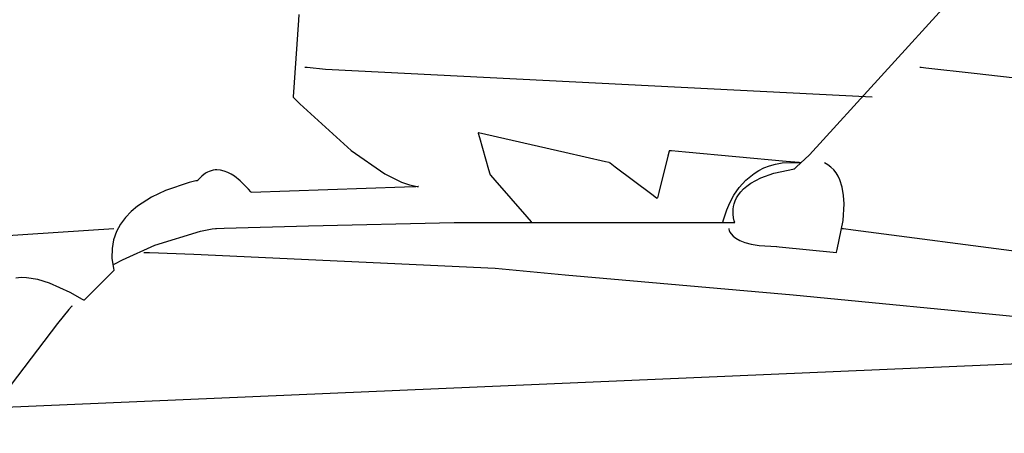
# Model space of a CAD drawing. Extents: x -3.49 to 3.52, y -1.52 to 1.45.
# Tile 15 of 32: x -0.81 to -0.17, y 0.23 to 0.5. Entities that reach past the tile are written whole.
import ezdxf

# ---------------------------------------------------------------- set-up
doc = ezdxf.new("R2010")
doc.units = 0

msp = doc.modelspace()

# ---------------------------------------------------------------- linework, layer by layer
at = {"layer": 'Layer 1', "color": 7, "linetype": 'CONTINUOUS'}
for p, q in [((-0.292832, 0.407985), (-0.165795, 0.547307)), ((-0.626796, 0.499546), (-0.627057, 0.49589)), ((-0.627057, 0.49589), (-0.630641, 0.445756)), ((-0.622827, 0.465276), (-0.622827, 0.465276)), ((-0.622827, 0.465276), (-0.622827, 0.465276)), ((-0.622827, 0.465276), (-0.622827, 0.465276)), ((-0.622827, 0.465276), (-0.622827, 0.465276)), ((-0.622827, 0.465276), (-0.622826, 0.465276)), ((-0.622826, 0.465276), (-0.622825, 0.465275)), ((-0.622825, 0.465275), (-0.62282, 0.465275)), ((-0.62282, 0.465275), (-0.622765, 0.465269)), ((-0.622765, 0.465269), (-0.622495, 0.465242)), ((-0.622495, 0.465242), (-0.621333, 0.465126)), ((-0.621333, 0.465126), (-0.6094, 0.463933)), ((-0.6094, 0.463933), (-0.251732, 0.445744)), ((-0.220484, 0.465276), (-0.220484, 0.465276)), ((-0.220484, 0.465276), (-0.220484, 0.465276)), ((-0.220484, 0.465276), (-0.220484, 0.465276)), ((-0.220484, 0.465276), (-0.220484, 0.465276)), ((-0.220484, 0.465276), (-0.220483, 0.465275)), ((-0.220483, 0.465275), (-0.22048, 0.465275)), ((-0.22048, 0.465275), (-0.220466, 0.465274)), ((-0.220466, 0.465274), (-0.220322, 0.465257)), ((-0.220322, 0.465257), (-0.219605, 0.465176)), ((-0.219605, 0.465176), (-0.216525, 0.464827)), ((-0.216525, 0.464827), (-0.184902, 0.461247)), ((-0.184902, 0.461247), (0.201948, 0.417843)), ((-0.630641, 0.445756), (-0.630642, 0.445745)), ((-0.630642, 0.445745), (-0.630642, 0.445744)), ((-0.630642, 0.445744), (-0.630642, 0.445744)), ((-0.630642, 0.445744), (-0.630641, 0.445743)), ((-0.630641, 0.445743), (-0.630637, 0.445739)), ((-0.630637, 0.445739), (-0.63062, 0.445721)), ((-0.63062, 0.445721), (-0.63055, 0.445646)), ((-0.63055, 0.445646), (-0.629802, 0.444853)), ((-0.629802, 0.444853), (-0.626244, 0.441174)), ((-0.626244, 0.441174), (-0.59265, 0.410766)), ((-0.509545, 0.422306), (-0.509547, 0.422307)), ((-0.509547, 0.422307), (-0.509547, 0.422307)), ((-0.509547, 0.422307), (-0.509547, 0.422307)), ((-0.509547, 0.422307), (-0.509547, 0.422307)), ((-0.509547, 0.422307), (-0.509547, 0.422307)), ((-0.509547, 0.422307), (-0.509547, 0.422307)), ((-0.509547, 0.422307), (-0.509547, 0.422307)), ((-0.509547, 0.422307), (-0.509547, 0.422307)), ((-0.509547, 0.422307), (-0.509547, 0.422307)), ((-0.509547, 0.422307), (-0.509547, 0.422307)), ((-0.509547, 0.422307), (-0.509547, 0.422305)), ((-0.509547, 0.422305), (-0.509545, 0.422301)), ((-0.509532, 0.422304), (-0.509545, 0.422306)), ((-0.509545, 0.422301), (-0.509531, 0.422249)), ((-0.509477, 0.422291), (-0.509532, 0.422304)), ((-0.509531, 0.422249), (-0.509459, 0.421998)), ((-0.509246, 0.422239), (-0.509477, 0.422291)), ((-0.509459, 0.421998), (-0.508689, 0.419304)), ((-0.452872, 0.409426), (-0.509246, 0.422239)), ((-0.508689, 0.419304), (-0.502705, 0.398368)), ((-0.59265, 0.410766), (-0.570462, 0.395484)), ((-0.426267, 0.403379), (-0.452872, 0.409426)), ((-0.385405, 0.407154), (-0.391386, 0.383227)), ((-0.384635, 0.410234), (-0.385405, 0.407154)), ((-0.384564, 0.41052), (-0.384635, 0.410234)), ((-0.384549, 0.410579), (-0.384564, 0.41052)), ((-0.384548, 0.410585), (-0.384549, 0.410579)), ((-0.384547, 0.410586), (-0.384548, 0.410585)), ((-0.384539, 0.410586), (-0.384547, 0.410587)), ((-0.384547, 0.410587), (-0.384547, 0.410587)), ((-0.384547, 0.410587), (-0.384547, 0.410587)), ((-0.384547, 0.410587), (-0.384547, 0.410587)), ((-0.384547, 0.410587), (-0.384547, 0.410587)), ((-0.384547, 0.410587), (-0.384547, 0.410587)), ((-0.384547, 0.410587), (-0.384547, 0.410587)), ((-0.384547, 0.410587), (-0.384547, 0.410587)), ((-0.384547, 0.410587), (-0.384547, 0.410587)), ((-0.384547, 0.410587), (-0.384547, 0.410586)), ((-0.38309, 0.410454), (-0.384539, 0.410586)), ((-0.373851, 0.409614), (-0.38309, 0.410454)), ((-0.308049, 0.403634), (-0.373851, 0.409614)), ((-0.301401, 0.399919), (-0.292832, 0.407985)), ((-0.423895, 0.40284), (-0.426267, 0.403379)), ((-0.423673, 0.40279), (-0.423895, 0.40284)), ((-0.423622, 0.402778), (-0.423673, 0.40279)), ((-0.423612, 0.402776), (-0.423622, 0.402778)), ((-0.423611, 0.402776), (-0.423612, 0.402776)), ((-0.42361, 0.402776), (-0.423611, 0.402776)), ((-0.423139, 0.402422), (-0.42361, 0.402776)), ((-0.42361, 0.402776), (-0.42361, 0.402776)), ((-0.42361, 0.402776), (-0.42361, 0.402776)), ((-0.42361, 0.402776), (-0.42361, 0.402776)), ((-0.42361, 0.402776), (-0.42361, 0.402776)), ((-0.42361, 0.402776), (-0.42361, 0.402776)), ((-0.42361, 0.402776), (-0.42361, 0.402776)), ((-0.42361, 0.402776), (-0.42361, 0.402776)), ((-0.419865, 0.399967), (-0.423139, 0.402422)), ((-0.395931, 0.382018), (-0.419865, 0.399967)), ((-0.322529, 0.399342), (-0.31887, 0.40075)), ((-0.31887, 0.40075), (-0.314908, 0.401852)), ((-0.314908, 0.401852), (-0.310631, 0.402611)), ((-0.310631, 0.402611), (-0.306028, 0.40299)), ((-0.29958, 0.402864), (-0.308049, 0.403634)), ((-0.306028, 0.40299), (-0.29861, 0.402776)), ((-0.302266, 0.399105), (-0.301401, 0.399919)), ((-0.298792, 0.402792), (-0.29958, 0.402864)), ((-0.29863, 0.402777), (-0.298792, 0.402792)), ((-0.298615, 0.402776), (-0.29863, 0.402777)), ((-0.298611, 0.402776), (-0.298615, 0.402776)), ((-0.29861, 0.402776), (-0.298611, 0.402776)), ((-0.298611, 0.402776), (-0.298611, 0.402776)), ((-0.29861, 0.402776), (-0.29861, 0.402776)), ((-0.29861, 0.402776), (-0.29861, 0.402776)), ((-0.29861, 0.402776), (-0.29861, 0.402776)), ((-0.280696, 0.40144), (-0.282984, 0.402776)), ((-0.278673, 0.399874), (-0.280696, 0.40144)), ((-0.276902, 0.398098), (-0.278673, 0.399874)), ((-0.690327, 0.394049), (-0.692748, 0.391537)), ((-0.687868, 0.395902), (-0.690327, 0.394049)), ((-0.686629, 0.3966), (-0.687868, 0.395902)), ((-0.685387, 0.397154), (-0.686629, 0.3966)), ((-0.684145, 0.397573), (-0.685387, 0.397154)), ((-0.682905, 0.397863), (-0.684145, 0.397573)), ((-0.681669, 0.398033), (-0.682905, 0.397863)), ((-0.680439, 0.398089), (-0.681669, 0.398033)), ((-0.678008, 0.397889), (-0.680439, 0.398089)), ((-0.675631, 0.397323), (-0.678008, 0.397889)), ((-0.673326, 0.396449), (-0.675631, 0.397323)), ((-0.671111, 0.395326), (-0.673326, 0.396449)), ((-0.669005, 0.394013), (-0.671111, 0.395326)), ((-0.665196, 0.391048), (-0.669005, 0.394013)), ((-0.570462, 0.395484), (-0.559576, 0.390157)), ((-0.502705, 0.398368), (-0.501865, 0.395428)), ((-0.501865, 0.395428), (-0.501733, 0.394967)), ((-0.501733, 0.394967), (-0.501732, 0.394965)), ((-0.501732, 0.394965), (-0.501732, 0.394965)), ((-0.501732, 0.394965), (-0.501732, 0.394965)), ((-0.501732, 0.394965), (-0.501732, 0.394965)), ((-0.501732, 0.394965), (-0.501732, 0.394965)), ((-0.501732, 0.394965), (-0.501732, 0.394965)), ((-0.501732, 0.394965), (-0.501732, 0.394965)), ((-0.501732, 0.394965), (-0.501732, 0.394965)), ((-0.501732, 0.394965), (-0.501732, 0.394964)), ((-0.501732, 0.394964), (-0.501732, 0.394964)), ((-0.501732, 0.394964), (-0.501731, 0.394963)), ((-0.501731, 0.394963), (-0.501718, 0.394948)), ((-0.501718, 0.394948), (-0.501653, 0.394875)), ((-0.501653, 0.394875), (-0.501379, 0.394561)), ((-0.501379, 0.394561), (-0.498607, 0.391393)), ((-0.334355, 0.39139), (-0.328981, 0.395756)), ((-0.328981, 0.395756), (-0.325895, 0.397664)), ((-0.325895, 0.397664), (-0.322529, 0.399342)), ((-0.324603, 0.39289), (-0.316118, 0.395938)), ((-0.316118, 0.395938), (-0.302516, 0.39887)), ((-0.302516, 0.39887), (-0.302516, 0.39887)), ((-0.302516, 0.39887), (-0.302516, 0.39887)), ((-0.302516, 0.39887), (-0.302516, 0.39887)), ((-0.302516, 0.39887), (-0.302516, 0.39887)), ((-0.302516, 0.39887), (-0.302516, 0.39887)), ((-0.302516, 0.39887), (-0.302515, 0.39887)), ((-0.302515, 0.39887), (-0.302514, 0.398871)), ((-0.302514, 0.398871), (-0.302511, 0.398875)), ((-0.302511, 0.398875), (-0.302469, 0.398914)), ((-0.302469, 0.398914), (-0.302266, 0.399105)), ((-0.275369, 0.39613), (-0.276902, 0.398098)), ((-0.274062, 0.393993), (-0.275369, 0.39613)), ((-0.272966, 0.391706), (-0.274062, 0.393993)), ((-0.698618, 0.389814), (-0.714081, 0.38465)), ((-0.694226, 0.390842), (-0.698618, 0.389814)), ((-0.693264, 0.391033), (-0.694226, 0.390842)), ((-0.693172, 0.39105), (-0.693264, 0.391033)), ((-0.693149, 0.391054), (-0.693172, 0.39105)), ((-0.693143, 0.391055), (-0.693149, 0.391054)), ((-0.693142, 0.391055), (-0.693143, 0.391055)), ((-0.693121, 0.391081), (-0.693142, 0.391055)), ((-0.693047, 0.391173), (-0.693121, 0.391081)), ((-0.692748, 0.391537), (-0.693047, 0.391173)), ((-0.6597, 0.385414), (-0.665196, 0.391048)), ((-0.557718, 0.386824), (-0.657961, 0.383245)), ((-0.559576, 0.390157), (-0.554379, 0.388363)), ((-0.550394, 0.387086), (-0.557718, 0.386824)), ((-0.554379, 0.388363), (-0.549421, 0.387262)), ((-0.548808, 0.387143), (-0.550394, 0.387086)), ((-0.549421, 0.387262), (-0.548821, 0.387177)), ((-0.548821, 0.387177), (-0.548672, 0.387157)), ((-0.548658, 0.387148), (-0.548808, 0.387143)), ((-0.548672, 0.387157), (-0.548611, 0.38715)), ((-0.548621, 0.387149), (-0.548658, 0.387148)), ((-0.548612, 0.38715), (-0.548621, 0.387149)), ((-0.548611, 0.38715), (-0.548612, 0.38715)), ((-0.498607, 0.391393), (-0.477667, 0.367458)), ((-0.342228, 0.381506), (-0.33874, 0.386541)), ((-0.33874, 0.386541), (-0.334355, 0.39139)), ((-0.335913, 0.385629), (-0.333717, 0.387542)), ((-0.333717, 0.387542), (-0.33112, 0.389403)), ((-0.33112, 0.389403), (-0.324603, 0.39289)), ((-0.271355, 0.386762), (-0.272966, 0.391706)), ((-0.27043, 0.38146), (-0.271355, 0.386762)), ((-0.723324, 0.380218), (-0.732357, 0.374354)), ((-0.714081, 0.38465), (-0.723324, 0.380218)), ((-0.65831, 0.383683), (-0.6597, 0.385414)), ((-0.65802, 0.383294), (-0.65831, 0.383683)), ((-0.657993, 0.383256), (-0.65802, 0.383294)), ((-0.657986, 0.383247), (-0.657993, 0.383256)), ((-0.657985, 0.383245), (-0.657986, 0.383247)), ((-0.657984, 0.383244), (-0.657985, 0.383245)), ((-0.657983, 0.383244), (-0.657984, 0.383244)), ((-0.657984, 0.383244), (-0.657984, 0.383244)), ((-0.657961, 0.383245), (-0.657983, 0.383244)), ((-0.392762, 0.379642), (-0.395931, 0.382018)), ((-0.391386, 0.383227), (-0.392226, 0.379868)), ((-0.344908, 0.37658), (-0.342228, 0.381506)), ((-0.340406, 0.379772), (-0.339227, 0.381725)), ((-0.339227, 0.381725), (-0.33774, 0.383684)), ((-0.33774, 0.383684), (-0.335913, 0.385629)), ((-0.270081, 0.375963), (-0.27043, 0.38146)), ((-0.732357, 0.374354), (-0.736508, 0.370839)), ((-0.392448, 0.379406), (-0.392762, 0.379642)), ((-0.392375, 0.379351), (-0.392448, 0.379406)), ((-0.39236, 0.37934), (-0.392375, 0.379351)), ((-0.392359, 0.379339), (-0.39236, 0.37934)), ((-0.392358, 0.379339), (-0.392359, 0.379339)), ((-0.392226, 0.379868), (-0.392358, 0.379341)), ((-0.392358, 0.379341), (-0.392358, 0.379339)), ((-0.392358, 0.379339), (-0.392358, 0.379339)), ((-0.392358, 0.379339), (-0.392358, 0.379339)), ((-0.392358, 0.379339), (-0.392358, 0.379339)), ((-0.392358, 0.379339), (-0.392358, 0.379339)), ((-0.392358, 0.379339), (-0.392358, 0.379339)), ((-0.392358, 0.379339), (-0.392358, 0.379339)), ((-0.392358, 0.379339), (-0.392358, 0.379339)), ((-0.392358, 0.379339), (-0.392358, 0.379339)), ((-0.34687, 0.372059), (-0.344908, 0.37658)), ((-0.342648, 0.372406), (-0.342398, 0.374142)), ((-0.342398, 0.374142), (-0.341961, 0.375961)), ((-0.341961, 0.375961), (-0.341307, 0.377844)), ((-0.341307, 0.377844), (-0.340406, 0.379772)), ((-0.270682, 0.365028), (-0.270081, 0.375963)), ((-0.736508, 0.370839), (-0.740264, 0.36691)), ((-0.477667, 0.367458), (-0.474802, 0.364184)), ((-0.349003, 0.365422), (-0.34687, 0.372059)), ((-0.342714, 0.36926), (-0.342648, 0.372406)), ((-0.342402, 0.36668), (-0.342714, 0.36926)), ((-0.743511, 0.36255), (-0.746133, 0.357739)), ((-0.740264, 0.36691), (-0.743511, 0.36255)), ((-0.675692, 0.359965), (-0.620428, 0.361462)), ((-0.620428, 0.361462), (-0.525173, 0.363713)), ((-0.525173, 0.363713), (-0.525173, 0.363713)), ((-0.525173, 0.363713), (-0.525173, 0.363713)), ((-0.525173, 0.363713), (-0.525173, 0.363713)), ((-0.525173, 0.363713), (-0.525173, 0.363713)), ((-0.525173, 0.363713), (-0.525173, 0.363713)), ((-0.525173, 0.363713), (-0.525173, 0.363713)), ((-0.525173, 0.363713), (-0.525172, 0.363713)), ((-0.525172, 0.363713), (-0.52517, 0.363713)), ((-0.52517, 0.363713), (-0.525141, 0.363713)), ((-0.525141, 0.363713), (-0.524999, 0.363713)), ((-0.524999, 0.363713), (-0.524382, 0.363713)), ((-0.524382, 0.363713), (-0.51784, 0.363713)), ((-0.51784, 0.363713), (-0.341579, 0.363713)), ((-0.474802, 0.364184), (-0.47439, 0.363713)), ((-0.47439, 0.363713), (-0.47439, 0.363713)), ((-0.47439, 0.363713), (-0.47439, 0.363713)), ((-0.47439, 0.363713), (-0.47439, 0.363713)), ((-0.47439, 0.363713), (-0.47439, 0.363713)), ((-0.47439, 0.363713), (-0.47439, 0.363713)), ((-0.47439, 0.363713), (-0.47439, 0.363713)), ((-0.47439, 0.363713), (-0.47439, 0.363713)), ((-0.47439, 0.363713), (-0.474389, 0.363713)), ((-0.474389, 0.363713), (-0.474388, 0.363713)), ((-0.474388, 0.363713), (-0.474382, 0.363713)), ((-0.474382, 0.363713), (-0.474323, 0.363713)), ((-0.474323, 0.363713), (-0.474029, 0.363713)), ((-0.474029, 0.363713), (-0.472773, 0.363713)), ((-0.472773, 0.363713), (-0.4601, 0.363713)), ((-0.4601, 0.363713), (-0.34939, 0.363713)), ((-0.34939, 0.363713), (-0.349388, 0.36372)), ((-0.34939, 0.363713), (-0.34939, 0.363713)), ((-0.34939, 0.363713), (-0.34939, 0.363713)), ((-0.34939, 0.363713), (-0.34939, 0.363713)), ((-0.34939, 0.363713), (-0.34939, 0.363713)), ((-0.34939, 0.363713), (-0.34939, 0.363713)), ((-0.34939, 0.363713), (-0.34939, 0.363713)), ((-0.34939, 0.363713), (-0.34939, 0.363713)), ((-0.34939, 0.363713), (-0.34939, 0.363713)), ((-0.349388, 0.36372), (-0.349382, 0.363753)), ((-0.349382, 0.363753), (-0.349354, 0.363897)), ((-0.349354, 0.363897), (-0.349003, 0.365422)), ((-0.341958, 0.364818), (-0.342402, 0.36668)), ((-0.341626, 0.363831), (-0.341958, 0.364818)), ((-0.34159, 0.363739), (-0.341626, 0.363831)), ((-0.341581, 0.363717), (-0.34159, 0.363739)), ((-0.341579, 0.363713), (-0.341581, 0.363717)), ((-0.341579, 0.363713), (-0.341579, 0.363713)), ((-0.341579, 0.363713), (-0.341579, 0.363713)), ((-0.341579, 0.363713), (-0.341579, 0.363713)), ((-0.341579, 0.363713), (-0.341579, 0.363713)), ((-0.341579, 0.363713), (-0.341579, 0.363713)), ((-0.341579, 0.363713), (-0.341579, 0.363713)), ((-0.341579, 0.363713), (-0.341579, 0.363713)), ((-0.341579, 0.363713), (-0.341579, 0.363713)), ((-0.27459, 0.346074), (-0.270682, 0.365028)), ((-1.811649, 0.290225), (-0.747827, 0.359807)), ((-0.746133, 0.357739), (-0.748018, 0.352459)), ((-0.720935, 0.348841), (-0.691256, 0.358121)), ((-0.691256, 0.358121), (-0.683499, 0.359526)), ((-0.683499, 0.359526), (-0.681273, 0.359811)), ((-0.681273, 0.359811), (-0.680785, 0.359825)), ((-0.680785, 0.359825), (-0.675692, 0.359965)), ((-0.345484, 0.359807), (-0.345484, 0.359807)), ((-0.345484, 0.359807), (-0.345484, 0.359807)), ((-0.345484, 0.359807), (-0.345484, 0.359807)), ((-0.345484, 0.359807), (-0.345484, 0.359807)), ((-0.345484, 0.359807), (-0.345484, 0.359807)), ((-0.345484, 0.359807), (-0.345484, 0.359807)), ((-0.345484, 0.359807), (-0.345484, 0.359807)), ((-0.345484, 0.359807), (-0.345484, 0.359807)), ((-0.345484, 0.359807), (-0.345484, 0.359805)), ((-0.345484, 0.359805), (-0.345484, 0.359796)), ((-0.345484, 0.359796), (-0.345482, 0.359757)), ((-0.345482, 0.359757), (-0.34543, 0.359339)), ((-0.34543, 0.359339), (-0.345226, 0.358563)), ((-0.345226, 0.358563), (-0.344767, 0.357506)), ((-0.344767, 0.357506), (-0.343951, 0.356245)), ((-0.343951, 0.356245), (-0.342674, 0.354858)), ((-0.342674, 0.354858), (-0.340834, 0.353422)), ((-0.271268, 0.359807), (-0.271268, 0.359807)), ((-0.271268, 0.359807), (-0.271268, 0.359807)), ((-0.271268, 0.359807), (-0.271268, 0.359807)), ((-0.271268, 0.359807), (-0.271268, 0.359807)), ((-0.271268, 0.359807), (-0.271268, 0.359807)), ((-0.271268, 0.359807), (-0.271268, 0.359807)), ((-0.271268, 0.359807), (-0.271267, 0.359807)), ((-0.271267, 0.359807), (-0.271264, 0.359807)), ((-0.271264, 0.359807), (-0.271236, 0.359803)), ((-0.271236, 0.359803), (-0.271097, 0.359785)), ((-0.271097, 0.359785), (-0.270494, 0.359706)), ((-0.270494, 0.359706), (-0.264091, 0.358871)), ((-0.264091, 0.358871), (-0.091579, 0.33637)), ((-0.748018, 0.352459), (-0.749051, 0.346692)), ((-0.742265, 0.339273), (-0.720935, 0.348841)), ((-0.340834, 0.353422), (-0.338327, 0.352014)), ((-0.338327, 0.352014), (-0.335049, 0.350711)), ((-0.335049, 0.350711), (-0.330899, 0.349591)), ((-0.330899, 0.349591), (-0.325773, 0.348732)), ((-0.325773, 0.348732), (-0.314232, 0.348087)), ((-0.314232, 0.348087), (-0.314232, 0.348087)), ((-0.314232, 0.348087), (-0.314232, 0.348087)), ((-0.314232, 0.348087), (-0.314232, 0.348087)), ((-0.314232, 0.348087), (-0.314232, 0.348087)), ((-0.314232, 0.348087), (-0.314232, 0.348087)), ((-0.314232, 0.348087), (-0.314232, 0.348087)), ((-0.314232, 0.348087), (-0.314232, 0.348087)), ((-0.314232, 0.348087), (-0.314232, 0.348087)), ((-0.314232, 0.348087), (-0.314225, 0.348086)), ((-0.314225, 0.348086), (-0.314195, 0.348083)), ((-0.314195, 0.348083), (-0.314064, 0.34807)), ((-0.314064, 0.34807), (-0.312672, 0.347931)), ((-0.312672, 0.347931), (-0.275173, 0.344181)), ((-0.749051, 0.346692), (-0.749116, 0.340419)), ((-0.728295, 0.344181), (-0.728295, 0.344181)), ((-0.728295, 0.344181), (-0.728295, 0.344181)), ((-0.728295, 0.344181), (-0.728295, 0.344181)), ((-0.728295, 0.344181), (-0.728295, 0.344181)), ((-0.728295, 0.344181), (-0.728295, 0.344181)), ((-0.728295, 0.344181), (-0.728294, 0.344181)), ((-0.728294, 0.344181), (-0.728291, 0.344181)), ((-0.728291, 0.344181), (-0.728278, 0.34418)), ((-0.728278, 0.34418), (-0.72814, 0.344176)), ((-0.72814, 0.344176), (-0.727458, 0.344152)), ((-0.727458, 0.344152), (-0.72455, 0.344048)), ((-0.72455, 0.344048), (-0.695553, 0.342988)), ((-0.695553, 0.342988), (-0.498319, 0.333797)), ((-0.275173, 0.344182), (-0.27517, 0.344189)), ((-0.275173, 0.344181), (-0.275173, 0.344182)), ((-0.275173, 0.344181), (-0.275173, 0.344181)), ((-0.275173, 0.344181), (-0.275173, 0.344181)), ((-0.275173, 0.344181), (-0.275173, 0.344181)), ((-0.275173, 0.344181), (-0.275173, 0.344181)), ((-0.275173, 0.344181), (-0.275173, 0.344181)), ((-0.275173, 0.344181), (-0.275173, 0.344181)), ((-0.275173, 0.344181), (-0.275173, 0.344181)), ((-0.27517, 0.344189), (-0.275159, 0.344226)), ((-0.275159, 0.344226), (-0.275107, 0.344384)), ((-0.275107, 0.344384), (-0.27459, 0.346074)), ((-0.749116, 0.340419), (-0.748102, 0.333621)), ((-0.747827, 0.33637), (-0.747827, 0.33637)), ((-0.747827, 0.33637), (-0.747827, 0.33637)), ((-0.747827, 0.33637), (-0.747827, 0.33637)), ((-0.747827, 0.33637), (-0.747827, 0.33637)), ((-0.747827, 0.33637), (-0.747827, 0.33637)), ((-0.747827, 0.33637), (-0.747827, 0.33637)), ((-0.747827, 0.33637), (-0.747826, 0.33637)), ((-0.747826, 0.33637), (-0.747824, 0.336372)), ((-0.747824, 0.336372), (-0.747802, 0.336384)), ((-0.747802, 0.336384), (-0.747693, 0.336444)), ((-0.747693, 0.336444), (-0.747223, 0.3367)), ((-0.747223, 0.3367), (-0.742265, 0.339273)), ((-0.748261, 0.332031), (-0.751856, 0.328435)), ((-0.747909, 0.332383), (-0.748261, 0.332031)), ((-0.748102, 0.333621), (-0.747893, 0.332733)), ((-0.747836, 0.332456), (-0.747909, 0.332383)), ((-0.747893, 0.332733), (-0.747838, 0.33251)), ((-0.747838, 0.33251), (-0.747827, 0.332464)), ((-0.747829, 0.332462), (-0.747836, 0.332456)), ((-0.747827, 0.332464), (-0.747829, 0.332462)), ((-0.747827, 0.332464), (-0.747827, 0.332464)), ((-0.498319, 0.333797), (-0.452501, 0.329643)), ((-0.452501, 0.329643), (-0.303507, 0.316565)), ((-0.808576, 0.327763), (-0.811932, 0.327419)), ((-0.805022, 0.327667), (-0.808576, 0.327763)), ((-0.797556, 0.326389), (-0.805022, 0.327667)), ((-0.790005, 0.324053), (-0.797556, 0.326389)), ((-0.776521, 0.318089), (-0.790005, 0.324053)), ((-0.751856, 0.328435), (-0.763122, 0.31717)), ((-0.768323, 0.313528), (-0.776521, 0.318089)), ((-0.763122, 0.31717), (-0.766841, 0.313451)), ((-0.303507, 0.316565), (-0.12787, 0.299416)), ((-0.76754, 0.313047), (-0.768323, 0.313528)), ((-0.767378, 0.312946), (-0.76754, 0.313047)), ((-0.767363, 0.312936), (-0.767378, 0.312946)), ((-0.767359, 0.312934), (-0.767363, 0.312936)), ((-0.767359, 0.312933), (-0.767359, 0.312934)), ((-0.767358, 0.312933), (-0.767359, 0.312933)), ((-0.767354, 0.312937), (-0.767358, 0.312933)), ((-0.767358, 0.312933), (-0.767358, 0.312933)), ((-0.767333, 0.312958), (-0.767354, 0.312937)), ((-0.767236, 0.313055), (-0.767333, 0.312958)), ((-0.766841, 0.313451), (-0.767236, 0.313055)), ((-0.77737, 0.306794), (-0.78479, 0.297658)), ((-0.775569, 0.308753), (-0.77737, 0.306794)), ((-0.775333, 0.30895), (-0.775569, 0.308753)), ((-0.775248, 0.309004), (-0.775333, 0.30895)), ((-0.775214, 0.309019), (-0.775248, 0.309004)), ((-0.775199, 0.309024), (-0.775214, 0.309019)), ((-0.775185, 0.309027), (-0.775199, 0.309024)), ((-0.775173, 0.309028), (-0.775185, 0.309027)), ((-0.78479, 0.297658), (-0.85205, 0.209599)), ((-1.195885, 0.226995), (-0.013453, 0.277776))]:
    msp.add_line(p, q, dxfattribs=at)

doc.saveas('drawing.dxf')
